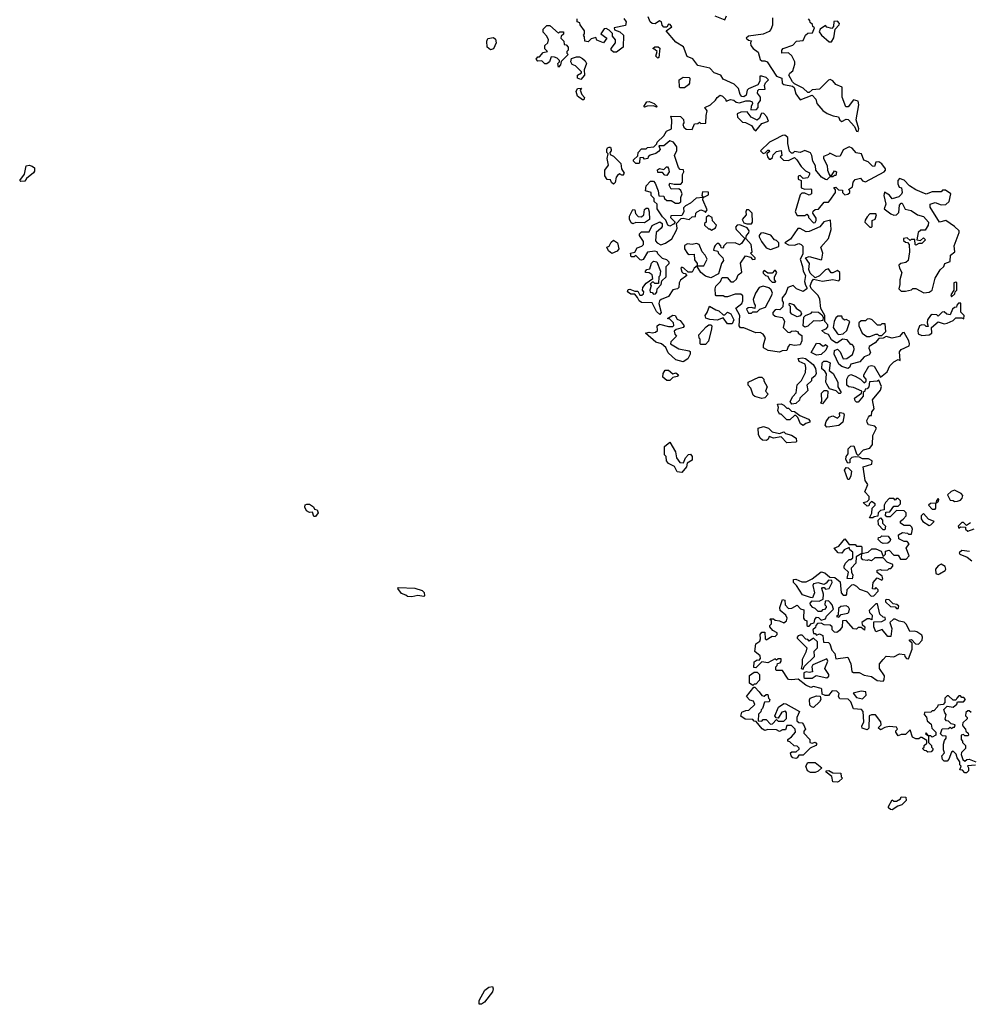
# Model space of a CAD drawing. Extents: x 2380107 to 2585170, y 384273 to 546161.
# Tile 202 of 256: x 2499340 to 2505745, y 449490 to 456130. Entities that reach past the tile are written whole.
import ezdxf

# ---------------------------------------------------------------- set-up
doc = ezdxf.new("R2010")
doc.units = 0

msp = doc.modelspace()

# ---------------------------------------------------------------- linework, layer by layer
at = {"layer": '0CON05XD'}
for points in [[(2503415, 456137.5), (2503430, 456115), (2503425, 456090), (2503350, 456075), (2503351.7, 456061.7), (2503388.8, 456048.8), (2503412.5, 456025), (2503410, 455945), (2503365, 455910), (2503345, 455910), (2503330, 455925), (2503330, 455935), (2503357.5, 455975), (2503357.5, 455995), (2503338.3, 456018.3), (2503337.5, 456037.5), (2503315, 456060), (2503295, 456070), (2503281.7, 456068.3), (2503260, 456035), (2503300, 456005), (2503277, 455973), (2503231.7, 455991.7), (2503225, 456010), (2503195, 456000), (2503175, 455980), (2503152.5, 455985), (2503150, 456015), (2503142.5, 456025), (2503150, 456035), (2503150, 456055), (2503120, 456095), (2503118.3, 456108.3), (2503100, 456115), (2503100, 456135)], [(2503461.7, 454278.3), (2503440, 454295), (2503445, 454310), (2503455, 454312.5), (2503488.3, 454298.3), (2503508.3, 454298.3), (2503522.5, 454272.5), (2503537, 454273), (2503548.3, 454281.7), (2503550, 454295), (2503540, 454305), (2503542.5, 454325), (2503565, 454352.5), (2503610, 454385), (2503605, 454410), (2503585, 454422.5), (2503560, 454425), (2503560, 454435), (2503570, 454445), (2503589.3, 454450.7), (2503602, 454488), (2503615, 454502.5), (2503636.7, 454496.7), (2503662.5, 454435), (2503657, 454403), (2503650, 454395), (2503648.3, 454351.7), (2503625, 454350), (2503615, 454360), (2503605, 454360), (2503592.5, 454347.5), (2503600, 454335), (2503590, 454305), (2503591.7, 454291.7), (2503605, 454290), (2503615, 454280), (2503628.3, 454281.7), (2503637, 454293), (2503640, 454315), (2503666.7, 454343.3), (2503671.7, 454368.3), (2503700, 454395), (2503700, 454465), (2503720, 454485), (2503720, 454495), (2503705, 454510), (2503675, 454520), (2503645, 454550), (2503640, 454565), (2503625, 454570), (2503575, 454562.5), (2503546.1, 454513.9), (2503535, 454507.5), (2503525, 454510), (2503495, 454540), (2503485, 454530), (2503465, 454530), (2503460, 454555), (2503488.3, 454561.7), (2503505, 454592.5), (2503537, 454603), (2503547, 454613), (2503547.5, 454635), (2503520, 454675), (2503520, 454685), (2503535, 454700), (2503585, 454700), (2503607, 454743), (2503657, 454767), (2503672.5, 454755), (2503672.5, 454735), (2503666.7, 454723.3), (2503632.5, 454695), (2503628.3, 454638.3), (2503640, 454625), (2503665, 454612.5), (2503695, 454622.5), (2503738.3, 454651.7), (2503768.8, 454705), (2503773.8, 454725), (2503770, 454755), (2503800.7, 454789.3), (2503815, 454792.5), (2503856.4, 454783.6), (2503875, 454800), (2503898.3, 454801.7), (2503900, 454825), (2503910, 454835), (2503935, 454846.7), (2503958.3, 454838.3), (2503965, 454830), (2503977, 454847), (2503947.5, 454915), (2503950, 454930), (2503985, 454950), (2503987, 454967), (2503945, 454970), (2503940, 454945), (2503950, 454930), (2503903, 454927), (2503865, 454892.5), (2503830, 454875), (2503818.3, 454861.7), (2503820, 454835), (2503805, 454810), (2503731.7, 454808.3), (2503730, 454795), (2503760, 454765), (2503749.3, 454750.7), (2503725, 454737.5), (2503712.5, 454745), (2503697, 454777), (2503675, 454800), (2503640, 454855), (2503640, 454885), (2503620, 454905), (2503620, 454925), (2503600, 454945), (2503600, 454965), (2503560, 454975), (2503565, 455010), (2503595, 455040), (2503615, 455040), (2503626.7, 455026.7), (2503647.5, 454975), (2503651.7, 454941.7), (2503685, 454940), (2503690, 454925), (2503705, 454910), (2503735, 454910), (2503763.6, 454893.6), (2503785, 454892.5), (2503798.3, 454901.7), (2503798.3, 454931.7), (2503807.5, 454955), (2503798.3, 454978.3), (2503785, 454990), (2503735, 454987.5), (2503720, 455015), (2503725, 455027.5), (2503755, 455020), (2503798.3, 455021.7), (2503810, 455035), (2503810, 455085), (2503820, 455105), (2503818.3, 455118.3), (2503795, 455120), (2503783, 455133), (2503757.5, 455215), (2503771.7, 455248.3), (2503771.7, 455271.7), (2503750, 455305), (2503725, 455312.5), (2503685, 455280), (2503651.7, 455278.3), (2503660, 455255), (2503649.3, 455240.7), (2503631.7, 455228.3), (2503593, 455217), (2503580, 455205), (2503577, 455193), (2503555, 455190), (2503545, 455200), (2503521.7, 455198.3), (2503520, 455165), (2503515, 455160), (2503495, 455160), (2503480, 455175), (2503480, 455185), (2503508.3, 455211.7), (2503512.5, 455235), (2503535, 455260), (2503565, 455260), (2503575, 455267.5), (2503617, 455273), (2503638.3, 455291.7), (2503640, 455305), (2503683.9, 455346.1), (2503702.3, 455377.7), (2503736.7, 455393.3), (2503737.5, 455455), (2503731.7, 455478.3), (2503797, 455477), (2503816.7, 455456.7), (2503820, 455435), (2503813, 455423), (2503820, 455405), (2503835, 455392.5), (2503875, 455390), (2503891.7, 455428.3), (2503915, 455430), (2503925, 455440), (2503935, 455430), (2503968.3, 455431.7), (2503970, 455485), (2503977.5, 455515), (2503961.7, 455538.3), (2504000, 455555), (2504033, 455587), (2504043.6, 455606.4), (2504065, 455620), (2504080, 455615), (2504100, 455595), (2504105, 455580), (2504135, 455592.5), (2504157, 455587), (2504173.6, 455573.6), (2504195, 455570), (2504237, 455583), (2504265, 455582.5), (2504280, 455575), (2504282.5, 455565), (2504273.3, 455545), (2504271.7, 455521.7), (2504310, 455525), (2504321.7, 455538.3), (2504320, 455565), (2504337.5, 455585), (2504337, 455607), (2504317.5, 455635), (2504318.3, 455651.7), (2504325, 455660), (2504368.3, 455661.7), (2504363, 455687), (2504370, 455705), (2504390, 455725), (2504375, 455740), (2504345, 455750), (2504331.7, 455748.3), (2504332.5, 455715), (2504319.3, 455690.7), (2504256.4, 455663.6), (2504247.5, 455655), (2504239.3, 455620.7), (2504225, 455610), (2504211.7, 455611.7), (2504200, 455625), (2504187.5, 455665), (2504160, 455695), (2504085, 455730), (2504070, 455755), (2504025, 455772.5), (2503995, 455802.5), (2503915, 455820), (2503880, 455865), (2503841.7, 455881.7), (2503816.4, 455946.4), (2503765, 455977.5), (2503700, 456055), (2503737.5, 456082.5), (2503728.3, 456098.3), (2503715, 456100), (2503705, 456080), (2503685, 456080), (2503673, 456093), (2503670, 456115), (2503655, 456122.5), (2503627, 456103), (2503605, 456103.3), (2503593.3, 456115), (2503578.3, 456148.3)], [(2504027.5, 456155), (2504095, 456130), (2504106.7, 456155)], [(2504418.3, 456141.7), (2504417, 456093), (2504407, 456063), (2504395, 456050), (2504355, 456032.5), (2504255, 456020), (2504240, 456005), (2504255, 455992.5), (2504277, 455987), (2504270, 455975), (2504272.5, 455955), (2504287.5, 455935), (2504320.5, 455910.5), (2504335, 455862.5), (2504345, 455852.5), (2504365, 455853.3), (2504382.5, 455845), (2504445, 455750), (2504480, 455735), (2504481.7, 455701.7), (2504493, 455693), (2504551.7, 455681.7), (2504563, 455673), (2504575, 455630), (2504605, 455590), (2504685, 455620), (2504710, 455595), (2504717.5, 455565), (2504757, 455517), (2504786.7, 455496.7), (2504827.5, 455482.5), (2504862.5, 455475), (2504871.9, 455451.9), (2504884.3, 455444.3), (2504915, 455460), (2504927.5, 455457.5), (2504969.7, 455409.7), (2504985, 455378), (2504995, 455376.2)], [(2504995, 455376.2), (2504999.2, 455395), (2504981.2, 455455), (2505000, 455555), (2504995, 455580), (2504965, 455590), (2504928.3, 455541.7), (2504911.7, 455541.7), (2504888.3, 455608.3), (2504886.7, 455675), (2504843.9, 455693.9), (2504825, 455716.7), (2504805.8, 455725.8), (2504795, 455723.3), (2504735, 455662), (2504685, 455657.5), (2504665, 455640), (2504655, 455640), (2504625, 455667.5), (2504566.4, 455696.4), (2504551.7, 455711.7), (2504528.8, 455755), (2504535, 455770), (2504553.9, 455786.1), (2504569.3, 455830.7), (2504567.5, 455845), (2504547.3, 455887.3), (2504526.1, 455906.1), (2504480, 455905), (2504480, 455925), (2504490, 455935), (2504555, 455957.5), (2504580, 455985), (2504625, 455990), (2504640, 456025), (2504655, 456040), (2504688.3, 456041.7), (2504700, 456075), (2504690, 456085), (2504688.3, 456098.3), (2504671.7, 456111.7), (2504670, 456125), (2504660, 456135)], [(2504815, 455980), (2504831.7, 456008.3), (2504840, 456065), (2504867.5, 456095), (2504870, 456105), (2504855, 456120), (2504831.7, 456118.3), (2504830, 456085), (2504818.3, 456071.7), (2504785, 456080), (2504775, 456090), (2504740, 456065), (2504733, 456047), (2504747.5, 456025), (2504800.7, 455980.7), (2504815, 455980)], [(2502975, 455810), (2502970, 455835), (2502980, 455845), (2502980, 455855), (2502965, 455870), (2502947, 455877), (2502925, 455880), (2502912.5, 455845), (2502895, 455832.5), (2502883, 455833), (2502861.7, 455851.7), (2502835, 455850), (2502823, 455863), (2502835, 455880), (2502845, 455880), (2502871.7, 455908.3), (2502900, 455915), (2502883, 455933), (2502882.5, 455955), (2502902.5, 455975), (2502907.5, 455995), (2502895, 456020), (2502870, 456045), (2502870, 456065), (2502895, 456090), (2502915, 456090), (2502975, 456040), (2502983, 456047), (2503008.3, 456048.3), (2503007, 456033), (2502991.7, 456018.3), (2502990, 456005), (2503010, 455985), (2503011.7, 455961.7), (2503025, 455960), (2503040, 455945), (2503040, 455925), (2503030, 455915), (2503030, 455905), (2503040, 455895), (2502991.7, 455848.3), (2502987.5, 455825), (2502975, 455810)], [(2502515, 455927.5), (2502492.5, 455945), (2502490, 455985), (2502497.5, 456002.5), (2502535, 456008.8), (2502549.7, 455999.7), (2502554.4, 455975), (2502535, 455932.5), (2502515, 455927.5)], [(2503645, 455870), (2503630, 455885), (2503640, 455915), (2503625, 455930), (2503610, 455935), (2503625, 455947.5), (2503647, 455947), (2503657, 455937), (2503650, 455875), (2503645, 455870)], [(2503125, 455727.5), (2503102.5, 455735), (2503102.5, 455755), (2503128.3, 455771.7), (2503128.3, 455778.3), (2503088.3, 455818.3), (2503067, 455827), (2503057.5, 455845), (2503061.7, 455868.3), (2503095, 455880), (2503115, 455880), (2503135, 455867.5), (2503153, 455853), (2503162.5, 455835), (2503148.3, 455791.7), (2503150, 455755), (2503125, 455727.5)], [(2503825, 455670), (2503795, 455670), (2503790, 455675), (2503787.5, 455725), (2503815, 455742.5), (2503855, 455740), (2503860, 455735), (2503857, 455703), (2503850, 455690), (2503825, 455670)], [(2503145, 455590), (2503135, 455590), (2503102.5, 455615), (2503092.5, 455645), (2503103, 455667), (2503128.3, 455668.3), (2503120, 455655), (2503132.5, 455625), (2503150, 455605), (2503145, 455590)], [(2503635, 455540), (2503615, 455550), (2503572.5, 455547.5), (2503555, 455540), (2503550, 455545), (2503570, 455575), (2503585, 455577.5), (2503620, 455565), (2503640, 455545), (2503635, 455540)], [(2504305, 455380), (2504345, 455430), (2504390, 455445), (2504380, 455475), (2504358.3, 455498.3), (2504345, 455500), (2504340, 455495), (2504330, 455465), (2504315, 455452.5), (2504273.6, 455473.6), (2504247.5, 455507.5), (2504203.6, 455506.4), (2504180, 455495), (2504181.7, 455471.7), (2504215, 455440), (2504235, 455437.5), (2504275, 455417.5), (2504290.7, 455390.7), (2504305, 455380)], [(2504695, 454760), (2504705, 454762.5), (2504712.5, 454775), (2504711.7, 454791.7), (2504690, 454825), (2504691.7, 454838.3), (2504705, 454850), (2504728.3, 454851.7), (2504765, 454900), (2504795, 454900), (2504805, 454910), (2504842.5, 454965), (2504841.7, 454981.7), (2504831.7, 454998.3), (2504845, 455000), (2504862.5, 454982.5), (2504890, 454980), (2504890, 454965), (2504905, 454950), (2504925, 454952.5), (2504940, 454965), (2504940, 454975), (2504930, 454985), (2504957, 455003), (2504962.5, 455035), (2504975, 455052.5), (2505011.7, 455061.7), (2505025, 455042.5), (2505045, 455037.5), (2505170, 455105), (2505180, 455115), (2505180, 455125), (2505155, 455157.5), (2505135, 455172.5), (2505115, 455170), (2505105, 455140), (2505091.7, 455141.7), (2505062.5, 455172.5), (2505033.6, 455183.6), (2505017.5, 455225), (2504981.7, 455231.7), (2504955, 455263.3), (2504935, 455272.5), (2504895, 455252.5), (2504875, 455210), (2504848.3, 455208.3), (2504805, 455230), (2504795, 455220), (2504761.7, 455208.3), (2504762.5, 455195), (2504787, 455147), (2504787.5, 455115), (2504801.7, 455081.7), (2504818.3, 455081.7), (2504835, 455110), (2504850, 455105), (2504845, 455080), (2504835, 455080), (2504825, 455070), (2504805, 455070), (2504785, 455050), (2504775, 455052.5), (2504747, 455067), (2504710, 455115), (2504706.7, 455145), (2504690, 455175), (2504682.5, 455215), (2504673, 455233), (2504635, 455247.5), (2504605, 455233.3), (2504565, 455240), (2504555, 455230), (2504545, 455230), (2504533, 455243), (2504520, 455295), (2504520, 455335), (2504501.7, 455351.7), (2504485, 455350), (2504429.3, 455320.7), (2504397.5, 455305), (2504337.5, 455245), (2504355, 455227.5), (2504368.3, 455231.7), (2504385, 455250), (2504395, 455250), (2504398.3, 455241.7), (2504380, 455225), (2504383.3, 455205), (2504395, 455190), (2504405, 455190), (2504418.3, 455201.7), (2504421.7, 455218.3), (2504445, 455240), (2504477, 455247), (2504480, 455215), (2504470, 455205), (2504491.7, 455181.7), (2504525, 455180), (2504565, 455200), (2504582.5, 455185), (2504610.5, 455140.5), (2504640.7, 455110.7), (2504666.4, 455096.4), (2504667.5, 455085), (2504655, 455062.5), (2504625, 455060), (2504605, 455080), (2504590, 455075), (2504590, 455055), (2504610, 455045), (2504610, 454995), (2504635, 454987.5), (2504675, 454990), (2504680, 454985), (2504680, 454955), (2504665, 454947.5), (2504635, 454960), (2504615, 454960), (2504605, 454950), (2504570, 454835), (2504585, 454810), (2504635, 454810), (2504648.3, 454818.3), (2504660, 454805), (2504660, 454795), (2504695, 454760)], [(2503345, 455020), (2503331.7, 455031.7), (2503325, 455050), (2503301.7, 455051.7), (2503287, 455077), (2503287.5, 455115), (2503311.7, 455148.3), (2503302.5, 455195), (2503310, 455225), (2503300, 455235), (2503300, 455255), (2503303.6, 455266.4), (2503315, 455270), (2503325, 455270), (2503330, 455255), (2503330, 455245), (2503320, 455235), (2503321.7, 455221.7), (2503345, 455210), (2503395, 455160), (2503400, 455125), (2503417.5, 455095), (2503405, 455080), (2503385, 455090), (2503371.7, 455078.3), (2503363, 455067), (2503357, 455033), (2503345, 455020)], [(2499348.3, 455038.3), (2499340, 455045), (2499371.7, 455088.3), (2499383.3, 455145), (2499405, 455150), (2499425, 455143.3), (2499440.7, 455130.7), (2499440.7, 455109.3), (2499433, 455097), (2499385, 455060), (2499375, 455040), (2499348.3, 455038.3)], [(2503705, 455080), (2503691.7, 455081.7), (2503675, 455100), (2503645, 455100), (2503643, 455117), (2503655, 455127.5), (2503685, 455120), (2503701.7, 455138.3), (2503708.3, 455138.3), (2503717, 455127), (2503720, 455105), (2503705, 455080)], [(2505438.3, 454288.3), (2505475, 454293.3), (2505493.6, 454306.4), (2505514.2, 454385.8), (2505547.7, 454442.3), (2505572.5, 454465), (2505580, 454485), (2505615, 454500), (2505618.3, 454541.7), (2505647.5, 454565), (2505642.5, 454605), (2505676.9, 454695), (2505675.5, 454705.5), (2505645, 454735.8), (2505587.5, 454775), (2505543.6, 454763.6), (2505480, 454865), (2505480, 454885), (2505515, 454897.5), (2505555, 454882.5), (2505587, 454883), (2505610, 454905), (2505620, 454955), (2505585, 454980), (2505565, 454980), (2505555, 454970), (2505495, 454970), (2505455, 454953.3), (2505385, 454983.3), (2505340.7, 455010.7), (2505305, 455046.7), (2505275, 455060), (2505263.6, 455046.4), (2505263.3, 455023.3), (2505271.7, 455001.7), (2505287, 454997), (2505292.5, 454965), (2505287, 454953), (2505270, 454935), (2505225, 454922.5), (2505206.4, 454946.4), (2505172.5, 454967.5), (2505167.5, 454945), (2505182.5, 454885), (2505170, 454855), (2505215, 454820), (2505235, 454811.2), (2505255, 454813.3), (2505269.3, 454830.7), (2505275, 454880), (2505285, 454892.5), (2505291.7, 454891.7), (2505313, 454853), (2505353.9, 454843.9), (2505395, 454813.3), (2505435, 454802.5), (2505470, 454765), (2505467.5, 454745), (2505448.3, 454711.7), (2505418.3, 454711.7), (2505400, 454695), (2505390, 454645), (2505415, 454640), (2505435, 454660), (2505450, 454645), (2505425, 454620), (2505405, 454620), (2505385, 454610), (2505380, 454615), (2505378.3, 454648.3), (2505352.5, 454647.5), (2505345, 454640), (2505325, 454660), (2505300, 454655), (2505301.7, 454641.7), (2505315, 454630), (2505328.3, 454628.3), (2505340, 454615), (2505342.5, 454565), (2505332.5, 454505), (2505317.7, 454492.3), (2505283.6, 454486.4), (2505270, 454475), (2505273.3, 454455), (2505290, 454425), (2505276.7, 454375), (2505277.5, 454345), (2505270, 454315), (2505285, 454300), (2505315, 454300), (2505355, 454307.5), (2505365, 454317.5), (2505385, 454317.5), (2505438.3, 454288.3)], [(2503475, 454753.3), (2503465, 454760), (2503453.3, 454785), (2503453.3, 454805), (2503475, 454850), (2503488.3, 454848.3), (2503493, 454823), (2503511.7, 454801.7), (2503535, 454800), (2503550, 454815), (2503555, 454850), (2503565, 454860), (2503578.3, 454858.3), (2503586.7, 454835), (2503588.3, 454781.7), (2503555, 454760), (2503495, 454762.5), (2503475, 454753.3)], [(2504275, 454752.5), (2504282.5, 454765), (2504280, 454825), (2504257, 454847), (2504243, 454847), (2504237.5, 454835), (2504240, 454815), (2504213.6, 454783.6), (2504225, 454760), (2504245, 454752.5), (2504275, 454752.5)], [(2504779.3, 452330.7), (2504765, 452320), (2504725, 452332.5), (2504693.6, 452326.4), (2504690, 452315), (2504700, 452265), (2504688.3, 452231.7), (2504673, 452233), (2504620.7, 452250.7), (2504580, 452315), (2504560, 452335), (2504560, 452355), (2504575, 452357.5), (2504615, 452340), (2504645, 452340), (2504685, 452360), (2504745, 452406.7), (2504770.7, 452400.7), (2504805, 452370), (2504838.3, 452368.3), (2504875, 452340), (2504880, 452265), (2504895, 452250), (2504915, 452250), (2504920, 452255), (2504921.7, 452288.3), (2504951.7, 452318.3), (2504965, 452320), (2504985, 452310), (2505005, 452290), (2505055, 452272.5), (2505083, 452243), (2505100, 452245), (2505130, 452275), (2505130, 452285), (2505115, 452300), (2505105, 452290), (2505091.7, 452291.7), (2505097.5, 452335), (2505123, 452367), (2505155, 452350), (2505161.7, 452358.3), (2505156.4, 452376.4), (2505123, 452403), (2505123, 452417), (2505145, 452422.5), (2505155, 452417.5), (2505195, 452420), (2505205, 452430), (2505215, 452430), (2505230, 452445), (2505230, 452455), (2505191.7, 452471.7), (2505165, 452500), (2505108.3, 452501.7), (2505085, 452480), (2505065, 452487.5), (2505055, 452483.3), (2505027.5, 452487.5), (2505018.3, 452498.3), (2505020, 452530), (2505061.7, 452538.3), (2505088.3, 452561.7), (2505115, 452562.5), (2505150, 452545), (2505165, 452510), (2505180, 452525), (2505180, 452545), (2505205, 452552.5), (2505235, 452520), (2505265, 452520), (2505281.7, 452491.7), (2505318.3, 452491.7), (2505340, 452515), (2505320, 452565), (2505340, 452595), (2505325, 452610), (2505305, 452610), (2505270, 452630), (2505267.5, 452655), (2505295, 452672.5), (2505327, 452667), (2505335, 452660), (2505355, 452660), (2505362.5, 452695), (2505358.3, 452708.3), (2505345, 452720), (2505305, 452720), (2505280, 452735), (2505281.7, 452748.3), (2505298.3, 452761.7), (2505320, 452785), (2505320, 452805), (2505305, 452817.5), (2505255, 452820), (2505211.7, 452778.3), (2505188.3, 452778.3), (2505180, 452785), (2505181.7, 452808.3), (2505208.3, 452811.7), (2505235, 452850), (2505265, 452850), (2505280, 452865), (2505280, 452885), (2505265, 452900), (2505255, 452900), (2505245, 452890), (2505235, 452900), (2505205, 452900), (2505180, 452875), (2505170, 452855), (2505170, 452825), (2505145, 452820), (2505130, 452805), (2505128.3, 452781.7), (2505102.5, 452777.5), (2505095, 452770), (2505071.7, 452771.7), (2505087, 452803), (2505090, 452835), (2505110, 452855), (2505110, 452865), (2505085, 452880), (2505071.7, 452868.3), (2505068.3, 452851.7), (2505055, 452850), (2505030, 452875), (2505055, 452880), (2505070, 452895), (2505070, 452915), (2505040, 452945), (2505060, 452995), (2505043, 453023), (2505030, 453115), (2505088.3, 453131.7), (2505090, 453155), (2505065, 453167.5), (2505025, 453167.5), (2505005, 453180), (2504975, 453182.5), (2504951.7, 453178.3), (2504940, 453165), (2504938.3, 453141.7), (2504925, 453140), (2504913, 453163), (2504913.3, 453185), (2504927.5, 453202.5), (2504928.8, 453235), (2504945, 453253.3), (2504966.7, 453256.7), (2504983, 453203), (2504995, 453190), (2505031.7, 453228.3), (2505075, 453240), (2505091.2, 453265), (2505094, 453325), (2505120, 453375), (2505108.8, 453388.8), (2505065, 453398.8), (2505055, 453412.5), (2505053.9, 453426.1), (2505065, 453450), (2505075, 453460), (2505085, 453460), (2505087.5, 453485), (2505103.3, 453505), (2505092.5, 453567.5), (2505145, 453632.5), (2505153, 453657), (2505135, 453700), (2505125, 453692.5), (2505071.7, 453688.3), (2505067.5, 453655), (2505055, 453640), (2505041.7, 453638.3), (2505040, 453625), (2505030, 453615), (2505028.3, 453591.7), (2504995, 453550), (2504985, 453550), (2504975, 453560), (2504971.7, 453578.3), (2505018.3, 453611.7), (2505020, 453625), (2504965, 453650), (2504933, 453653), (2504920, 453665), (2504920, 453705), (2504930.7, 453729.3), (2504945, 453737.5), (2504975, 453726.7), (2505010, 453705), (2505035, 453680), (2505048.3, 453691.7), (2505050, 453705), (2505033, 453723), (2505032.5, 453735), (2505067, 453793), (2505085, 453797.5), (2505103, 453793), (2505145, 453720), (2505190, 453755), (2505208, 453795), (2505235, 453823.3), (2505265, 453837.5), (2505278.3, 453831.7), (2505275, 453890), (2505285, 453906.7), (2505338.3, 453931.7), (2505342.5, 453945), (2505336.7, 453965), (2505305, 454020), (2505295, 454017.5), (2505275, 453993.8), (2505225, 453983.3), (2505185, 453992.5), (2505165, 453982.5), (2505135, 453980), (2505109.3, 453950.7), (2505070, 453925), (2505067.5, 453915), (2505077.5, 453885), (2505069.3, 453870.7), (2505035, 453857.5), (2505007, 453823), (2504945, 453807.5), (2504936.1, 453783.9), (2504925, 453777.5), (2504885, 453792), (2504865, 453806.7), (2504832.5, 453875), (2504835, 453900), (2504855, 453907.5), (2504875, 453890), (2504895, 453843.3), (2504920, 453845), (2504957, 453873), (2504967.5, 453905), (2504967, 453927), (2504955, 453940), (2504945, 453940), (2504920.7, 453970.7), (2504890, 453975), (2504855, 453950), (2504845, 453950), (2504815, 453970), (2504796.2, 454006.2), (2504770, 454015), (2504750, 454035), (2504780, 454045), (2504791.7, 454058.3), (2504791.7, 454071.7), (2504770, 454095), (2504770, 454135), (2504743, 454183), (2504737.5, 454245), (2504725, 454270), (2504677.5, 454317.5), (2504672.5, 454335), (2504682.5, 454365), (2504695, 454380), (2504755, 454366.7), (2504825, 454377.5), (2504865, 454370), (2504871.7, 454378.3), (2504872.5, 454425), (2504855, 454437.5), (2504825, 454422.5), (2504813, 454423), (2504795, 454450), (2504775, 454442.5), (2504735, 454402.5), (2504705, 454390), (2504671.2, 454421.2), (2504663.3, 454445), (2504667.5, 454485), (2504640, 454525), (2504665, 454532.5), (2504745, 454510), (2504750, 454515), (2504756.7, 454555), (2504742.5, 454595), (2504796.2, 454655), (2504813.3, 454715), (2504808.3, 454778.3), (2504763, 454767), (2504737, 454733), (2504665, 454702.5), (2504645, 454700), (2504605, 454722.5), (2504588.3, 454721.7), (2504539.3, 454650.7), (2504500, 454625), (2504525, 454612.5), (2504565, 454610), (2504595, 454620), (2504610, 454615), (2504621.7, 454601.7), (2504621.7, 454548.3), (2504603.3, 454515), (2504620, 454465), (2504623.3, 454435), (2504640, 454405), (2504632.5, 454365), (2504639.3, 454339.3), (2504650, 454325), (2504650, 454315), (2504625, 454297.5), (2504580, 454315), (2504557, 454337), (2504520, 454325), (2504507.5, 454285), (2504482.5, 454255), (2504483, 454233), (2504490, 454225), (2504487, 454193), (2504467, 454173), (2504445, 454176.7), (2504435, 454172.5), (2504420, 454155), (2504420, 454145), (2504435, 454130), (2504481.7, 454121.7), (2504490, 454115), (2504497.5, 454095), (2504490, 454055), (2504521.7, 454021.7), (2504535, 454020), (2504545, 454030), (2504571.7, 454031.7), (2504590, 454025), (2504590, 454015), (2504615, 454000), (2504616.1, 453963.9), (2504605, 453937.5), (2504565, 453933.3), (2504535, 453940), (2504523, 453927), (2504515, 453900), (2504483.6, 453896.4), (2504465, 453887.5), (2504388.3, 453898.3), (2504357.5, 453917.5), (2504357, 453937), (2504370, 453985), (2504355, 454010), (2504335, 454020), (2504305, 454017.5), (2504225, 454052.5), (2504201.7, 454051.7), (2504192.5, 454065), (2504196.1, 454136.1), (2504170, 454185), (2504210, 454215), (2504217.5, 454235), (2504217, 454267), (2504205, 454280), (2504165, 454280), (2504115, 454260), (2504095, 454260), (2504085, 454267.5), (2504038.3, 454268.3), (2504032.5, 454275), (2504030, 454315), (2504036.4, 454333.6), (2504066.7, 454365), (2504077.5, 454392.5), (2504110.7, 454390.7), (2504137, 454363), (2504155, 454362.5), (2504175, 454380), (2504185, 454410), (2504211.7, 454428.3), (2504201.7, 454488.3), (2504235, 454537.5), (2504268.3, 454528.3), (2504283, 454513), (2504300, 454515), (2504300, 454525), (2504270, 454555), (2504280, 454565), (2504273.3, 454615), (2504237.5, 454655), (2504242.5, 454675), (2504257.7, 454692.3), (2504260, 454705), (2504246.7, 454726.7), (2504196.4, 454746.4), (2504180, 454745), (2504168.3, 454731.7), (2504172.5, 454715), (2504230, 454655), (2504209.3, 454620.7), (2504195, 454612.5), (2504165, 454626.2), (2504107.5, 454622.5), (2504090, 454605), (2504085, 454590), (2504071.7, 454591.7), (2504070, 454605), (2504055, 454620), (2504045, 454620), (2504031.7, 454608.3), (2504023, 454597), (2504020, 454575), (2504048.3, 454568.3), (2504053.6, 454553.6), (2504082.5, 454525), (2504087, 454507), (2504073.3, 454485), (2504053, 454417), (2504001.7, 454388.3), (2503965, 454401.2), (2503933.3, 454425), (2503910, 454465), (2503910, 454470), (2503955, 454470), (2503977.5, 454515), (2503963, 454543), (2503942.5, 454565), (2503923, 454613), (2503905, 454620), (2503875, 454613.3), (2503845, 454617.5), (2503825, 454607.5), (2503823.3, 454585), (2503845, 454552.5), (2503855, 454547.5), (2503888.3, 454548.3), (2503890.7, 454510.7), (2503910, 454485), (2503910, 454470), (2503890, 454455), (2503875, 454427.5), (2503848.3, 454428.3), (2503820, 454455), (2503805, 454460), (2503800, 454455), (2503805, 454430), (2503815, 454420), (2503828.3, 454418.3), (2503840, 454405), (2503796.4, 454373.6), (2503787.5, 454355), (2503786.7, 454325), (2503777.5, 454315), (2503745, 454307.5), (2503715, 454262.5), (2503666.4, 454243.6), (2503656.4, 454233.6), (2503650, 454215), (2503667.5, 454155), (2503658.3, 454141.7), (2503635, 454162.5), (2503605, 454220), (2503535, 454222.5), (2503517.5, 454235), (2503507.5, 454257.5), (2503488.3, 454278.3), (2503461.7, 454278.3)], [(2504005, 454710), (2504033, 454727), (2504040, 454745), (2504013, 454773), (2504010, 454795), (2503985, 454810), (2503970, 454795), (2503970, 454765), (2503960, 454755), (2503960, 454745), (2503985, 454720), (2503995, 454720), (2504005, 454710)], [(2505085, 454730), (2505090, 454735), (2505090, 454775), (2505110, 454785), (2505120, 454815), (2505115, 454820), (2505075, 454820), (2505055, 454800), (2505043, 454777), (2505040, 454765), (2505075, 454730), (2505085, 454730)], [(2503335, 454552.5), (2503310.7, 454570.7), (2503300, 454595), (2503316.4, 454603.6), (2503329.3, 454630.7), (2503345, 454642.5), (2503372.5, 454625), (2503380, 454585), (2503370.7, 454569.3), (2503335, 454552.5)], [(2504405, 454580), (2504459.3, 454600.7), (2504460, 454625), (2504445, 454640), (2504430, 454645), (2504407, 454677), (2504355, 454693.3), (2504339.3, 454690.7), (2504327.5, 454675), (2504327.5, 454665), (2504342.5, 454635), (2504375, 454592.5), (2504405, 454580)], [(2504435, 454360), (2504440, 454365), (2504430, 454375), (2504430, 454395), (2504447.5, 454425), (2504438.3, 454438.3), (2504431.7, 454438.3), (2504415, 454420), (2504385, 454420), (2504361.7, 454438.3), (2504353, 454427), (2504355, 454420), (2504370, 454405), (2504385, 454400), (2504395, 454380), (2504415, 454360), (2504435, 454360)], [(2504275, 454150), (2504285, 454160), (2504315, 454160), (2504333, 454177), (2504369.3, 454190.7), (2504411.7, 454268.3), (2504416.7, 454285), (2504409.3, 454309.3), (2504391.7, 454321.7), (2504355, 454332.5), (2504327, 454323), (2504303.3, 454286.7), (2504287, 454243), (2504293, 454213), (2504300, 454205), (2504298.3, 454181.7), (2504275, 454190), (2504253, 454187), (2504243, 454177), (2504255, 454150), (2504275, 454150)], [(2505625, 454260), (2505648.3, 454281.7), (2505650, 454295), (2505660, 454305), (2505660, 454355), (2505655, 454360), (2505640, 454355), (2505640, 454305), (2505620, 454275), (2505625, 454260)], [(2504145, 454080), (2504115, 454080), (2504085, 454120), (2504045, 454103.3), (2503995, 454107.5), (2503967, 454117), (2503962.5, 454135), (2503976.7, 454155), (2503991.7, 454198.3), (2504035, 454172.5), (2504055, 454167.5), (2504085, 454140), (2504095, 454140), (2504115, 454157.5), (2504136.4, 454146.4), (2504156.1, 454106.1), (2504145, 454080)], [(2504585, 454126.2), (2504547.5, 454145), (2504540, 454155), (2504540, 454195), (2504530, 454205), (2504531.7, 454218.3), (2504558.3, 454208.3), (2504577.5, 454185), (2504607.5, 454165), (2504613, 454147), (2504605, 454133.3), (2504585, 454126.2)], [(2505425, 454000), (2505475, 454003.8), (2505492.5, 454015), (2505490, 454055), (2505535, 454092.5), (2505575, 454080), (2505596.7, 454083.3), (2505635, 454102.5), (2505655, 454120), (2505695, 454120), (2505708.3, 454111.7), (2505710, 454135), (2505688.3, 454158.3), (2505688.3, 454218.3), (2505671.7, 454218.3), (2505660, 454205), (2505658.3, 454191.7), (2505645, 454190), (2505631.7, 454178.3), (2505615, 454140), (2505593.3, 454143.3), (2505575, 454160), (2505561.7, 454158.3), (2505535, 454130), (2505525, 454140), (2505495, 454142.5), (2505484.1, 454135.9), (2505463.3, 454105), (2505460, 454085), (2505468.3, 454061.7), (2505455, 454060), (2505445, 454070), (2505425, 454072.5), (2505410, 454065), (2505397, 454033), (2505400.7, 454010.7), (2505425, 454000)], [(2503815, 453823.8), (2503766.4, 453836.4), (2503713.6, 453883.6), (2503698.3, 453918.3), (2503670, 453945), (2503630, 453955), (2503560, 454015), (2503585, 454022.5), (2503605, 454017.5), (2503628.3, 454021.7), (2503642.5, 454035), (2503640, 454065), (2503655, 454077.5), (2503715, 454060), (2503745, 454060), (2503751.7, 454068.3), (2503750, 454085), (2503725, 454110), (2503710, 454115), (2503745, 454137.5), (2503760, 454135), (2503775, 454110), (2503795, 454102.5), (2503822.5, 454065), (2503816.1, 454053.9), (2503768.3, 454041.7), (2503755, 454030), (2503758.3, 454008.3), (2503770, 453995), (2503731.7, 453958.3), (2503730, 453945), (2503785, 453910), (2503855, 453897.5), (2503861.7, 453891.7), (2503862.5, 453875), (2503846.1, 453843.9), (2503815, 453823.8)], [(2504635, 454057.5), (2504623.3, 454065), (2504630, 454125), (2504640, 454135), (2504678.3, 454151.7), (2504685, 454160), (2504727, 454157), (2504750, 454140), (2504760, 454125), (2504757.5, 454102.5), (2504735, 454097.5), (2504695, 454100), (2504655, 454063.3), (2504635, 454057.5)], [(2504865, 454007.5), (2504895, 454012.5), (2504920, 454035), (2504940, 454095), (2504915, 454107.5), (2504903, 454103), (2504890, 454115), (2504885, 454130), (2504858.3, 454131.7), (2504845, 454120), (2504832.5, 454095), (2504827.5, 454055), (2504855, 454012.5), (2504865, 454007.5)], [(2505053, 453993), (2505075, 453993.3), (2505115, 454010), (2505125, 454010), (2505135, 454000), (2505155, 454000), (2505181.7, 454028.3), (2505178.3, 454078.3), (2505155, 454080), (2505145, 454070), (2505125, 454070), (2505090, 454105), (2505075, 454112.5), (2505055, 454110), (2505045, 454100), (2505015, 454100), (2505000, 454085), (2505000, 454065), (2505022.5, 454015), (2505053, 453993)], [(2503965, 453940), (2503935, 453940), (2503930, 453945), (2503930, 453975), (2503923, 453983), (2503920, 454005), (2503970.7, 454059.3), (2503988.3, 454071.7), (2504001.7, 454071.7), (2504007.5, 454065), (2504006.2, 454045), (2503987, 453963), (2503965, 453940)], [(2504715, 453866.7), (2504677.5, 453885), (2504715, 453947.5), (2504737, 453947), (2504755, 453930), (2504765, 453930), (2504775, 453940), (2504787.5, 453927.5), (2504778.3, 453901.7), (2504745, 453872.5), (2504715, 453866.7)], [(2504548.3, 453538.3), (2504537.5, 453555), (2504555, 453590), (2504577, 453613), (2504583, 453667), (2504613, 453697), (2504639.3, 453750.7), (2504642.5, 453785), (2504637, 453807), (2504597.5, 453825), (2504590, 453845), (2504620.7, 453850.7), (2504640, 453845), (2504692.5, 453805), (2504707, 453777), (2504712.5, 453745), (2504705, 453727.5), (2504681.7, 453708.3), (2504680, 453695), (2504650, 453665), (2504655, 453630), (2504601.7, 453578.3), (2504600, 453565), (2504575, 453542.5), (2504548.3, 453538.3)], [(2504875, 453610), (2504865, 453610), (2504847, 453627), (2504801.7, 453641.7), (2504783, 453673), (2504777.5, 453685), (2504781.7, 453741.7), (2504770, 453760), (2504750, 453775), (2504752.5, 453815), (2504763, 453827), (2504785, 453827.5), (2504807.5, 453815), (2504800, 453765), (2504827.5, 453745), (2504857.5, 453685), (2504857.5, 453655), (2504880, 453615), (2504875, 453610)], [(2503725, 453697.5), (2503705, 453697.5), (2503678.3, 453718.3), (2503680, 453745), (2503693, 453767), (2503717, 453767), (2503745, 453742.5), (2503765, 453747.5), (2503782.5, 453735), (2503775, 453723.3), (2503745, 453717.5), (2503725, 453697.5)], [(2504345, 453576.2), (2504298.3, 453588.3), (2504287, 453597), (2504272.5, 453645), (2504252.5, 453665), (2504252.5, 453685), (2504325, 453720), (2504345, 453720), (2504360, 453705), (2504360, 453695), (2504382.5, 453655), (2504370, 453625), (2504387.5, 453605), (2504365, 453580), (2504345, 453576.2)], [(2504755, 453540), (2504742.5, 453545), (2504750, 453555), (2504748.3, 453611.7), (2504765, 453630), (2504785, 453630), (2504790, 453625), (2504787.5, 453585), (2504755, 453540)], [(2504625, 453392.5), (2504607.5, 453405), (2504588.3, 453448.3), (2504575, 453460), (2504565, 453460), (2504535, 453432.5), (2504515, 453432.5), (2504475, 453470), (2504465, 453470), (2504452.5, 453495), (2504457.5, 453515), (2504451.7, 453538.3), (2504475, 453540), (2504495, 453530), (2504515, 453510), (2504525, 453510), (2504545, 453490), (2504567, 453487), (2504601.7, 453461.7), (2504660, 453435), (2504670, 453425), (2504670, 453415), (2504643.3, 453406.7), (2504625, 453392.5)], [(2504783, 453383), (2504772.5, 453395), (2504779.3, 453420.7), (2504800, 453450), (2504825, 453457.5), (2504857, 453443), (2504871.7, 453458.3), (2504870, 453475), (2504875, 453480), (2504896.4, 453476.4), (2504900, 453465), (2504892.5, 453415), (2504865, 453392.5), (2504805, 453383.3), (2504783, 453383)], [(2504515, 453277.5), (2504475, 453317.5), (2504425, 453307.5), (2504395, 453320), (2504388.3, 453301.7), (2504377.5, 453292.5), (2504350, 453295), (2504335, 453307.5), (2504323, 453333), (2504320, 453375), (2504356.1, 453386.1), (2504390, 453375), (2504415, 453350), (2504465, 453340), (2504495, 453350), (2504505, 453340), (2504545, 453327.5), (2504578.3, 453308.3), (2504580, 453285), (2504575, 453280), (2504515, 453277.5)], [(2503805, 453077.5), (2503775, 453080), (2503756.7, 453116.7), (2503715, 453137.5), (2503702.5, 453155), (2503700, 453185), (2503690, 453195), (2503688.3, 453251.7), (2503725, 453280), (2503763.3, 453215), (2503770, 453175), (2503793, 453143), (2503817.5, 453142.5), (2503830, 453175), (2503851.7, 453198.3), (2503865, 453200), (2503876.7, 453185), (2503875, 453160), (2503841.7, 453138.3), (2503837.5, 453115), (2503805, 453077.5)], [(2504935, 453030), (2504925, 453030), (2504903, 453093), (2504915, 453110), (2504928.3, 453108.3), (2504950, 453085), (2504946.4, 453053.6), (2504935, 453030)], [(2505645, 452880), (2505665, 452882.5), (2505685, 452890), (2505697, 452903), (2505701.7, 452921.7), (2505690, 452935), (2505645, 452957.5), (2505621.7, 452948.3), (2505597.5, 452925), (2505615, 452890), (2505637, 452887), (2505645, 452880)], [(2501335, 452780), (2501325, 452780), (2501315, 452810), (2501295, 452807.5), (2501275, 452817.5), (2501263.6, 452843.6), (2501265, 452857.5), (2501276.2, 452863.8), (2501295, 452862.5), (2501322, 452845), (2501328.3, 452828.3), (2501346.7, 452825), (2501352.5, 452805), (2501335, 452780)], [(2505515, 452830), (2505520, 452835), (2505520, 452870), (2505537, 452883), (2505540, 452895), (2505535, 452900), (2505523.3, 452886.7), (2505520, 452870), (2505482.5, 452867.5), (2505470, 452855), (2505495, 452830), (2505515, 452830)], [(2505475, 452720), (2505485, 452722.5), (2505507.5, 452745), (2505470.7, 452760.7), (2505435, 452800), (2505420, 452785), (2505420, 452765), (2505432.5, 452745), (2505475, 452720)], [(2505175, 452690), (2505165, 452690), (2505133, 452723), (2505130, 452755), (2505145, 452770), (2505160, 452755), (2505160, 452735), (2505180, 452715), (2505175, 452690)], [(2505752, 452738), (2505725, 452720), (2505705, 452740), (2505695, 452740), (2505670, 452715), (2505675, 452700), (2505685, 452710), (2505718.3, 452708.3), (2505720, 452695), (2505735, 452680), (2505777, 452697)], [(2505165, 452597.5), (2505150, 452605), (2505130, 452625), (2505131.7, 452638.3), (2505145, 452640), (2505155, 452650), (2505197, 452647), (2505212.5, 452625), (2505208.3, 452611.7), (2505195, 452600), (2505165, 452597.5)], [(2504955, 452360), (2504921.7, 452361.7), (2504930, 452405), (2504901.7, 452431.7), (2504900, 452445), (2504910, 452465), (2504935, 452490), (2504945, 452490), (2504958.3, 452501.7), (2504958.3, 452538.3), (2504940, 452555), (2504935, 452570), (2504900, 452555), (2504885, 452532.5), (2504860, 452535), (2504832.5, 452565), (2504865, 452580), (2504905, 452630), (2504935, 452590), (2504975, 452590), (2504985, 452580), (2505015, 452580), (2505020, 452575), (2505020, 452530), (2504981.7, 452508.3), (2504980, 452465), (2504948.3, 452431.7), (2504950, 452405), (2504960, 452385), (2504955, 452360)], [(2505747, 452543), (2505695, 452550), (2505677.5, 452535), (2505680, 452525), (2505730, 452505)], [(2505535, 452387.5), (2505545, 452392.5), (2505582.5, 452415), (2505587.5, 452425), (2505583, 452443), (2505555, 452457.5), (2505535, 452447.5), (2505517.5, 452425), (2505520, 452395), (2505535, 452387.5)], [(2505730, 452505), (2505761.7, 452481.7)], [(2505787, 451103), (2505731.7, 451098.3), (2505740, 451085), (2505740, 451065), (2505725, 451050), (2505715, 451050), (2505698.3, 451068.3), (2505681.7, 451071.7), (2505690, 451095), (2505680, 451105), (2505680, 451125), (2505663, 451153), (2505657, 451177), (2505637, 451197), (2505625, 451190), (2505607, 451143), (2505595, 451130), (2505575, 451130), (2505565, 451140), (2505560, 451165), (2505577.5, 451185), (2505570, 451205), (2505570, 451245), (2505578.3, 451268.3), (2505590, 451285), (2505588.3, 451298.3), (2505565, 451300), (2505550, 451315), (2505561.7, 451348.3), (2505605, 451350), (2505615, 451360), (2505625, 451350), (2505635, 451360), (2505645, 451360), (2505650, 451375), (2505621.7, 451381.7), (2505605, 451400), (2505591.7, 451401.7), (2505582.5, 451412.5), (2505590, 451445), (2505580, 451455), (2505573, 451477), (2505595, 451500), (2505637, 451493), (2505660, 451515), (2505665, 451530), (2505705, 451530), (2505720, 451545), (2505708.3, 451558.3), (2505695, 451560), (2505685, 451570), (2505675, 451570), (2505660, 451555), (2505655, 451540), (2505635, 451540), (2505605, 451570), (2505595, 451570), (2505580, 451555), (2505580, 451525), (2505568.3, 451511.7), (2505533, 451507), (2505530, 451495), (2505505, 451470), (2505495, 451470), (2505485, 451460), (2505441.7, 451458.3), (2505440, 451445), (2505457, 451427), (2505461.7, 451401.7), (2505488.3, 451378.3), (2505493, 451353), (2505520, 451325), (2505520, 451305), (2505495, 451292.5), (2505485, 451300), (2505470, 451300), (2505455, 451320), (2505450, 451315), (2505470, 451300), (2505470, 451255), (2505490, 451235), (2505490, 451225), (2505500, 451215), (2505500, 451205), (2505488.3, 451191.7), (2505465, 451190), (2505455, 451200), (2505441.7, 451201.7), (2505430, 451215), (2505440, 451225), (2505440, 451235), (2505458.3, 451251.7), (2505458.3, 451268.3), (2505425, 451290), (2505415, 451290), (2505405, 451280), (2505385, 451280), (2505361.7, 451291.7), (2505345, 451340), (2505315, 451310), (2505285, 451310), (2505265, 451300), (2505250, 451325), (2505250, 451335), (2505260, 451345), (2505255, 451360), (2505205, 451362.5), (2505175, 451357.5), (2505145, 451340), (2505130, 451355), (2505150, 451375), (2505147.5, 451395), (2505111.7, 451441.7), (2505085, 451442.5), (2505070, 451435), (2505068.3, 451351.7), (2505055, 451340), (2505021.7, 451351.7), (2505020, 451365), (2505032.5, 451395), (2505030, 451465), (2505017, 451477), (2504963.6, 451483.6), (2504945, 451530), (2504927, 451547), (2504870.7, 451550.7), (2504862.5, 451565), (2504867.5, 451585), (2504850.7, 451600.7), (2504820, 451605), (2504795, 451572.5), (2504773, 451573), (2504751.7, 451581.7), (2504750, 451615), (2504745, 451620), (2504695, 451632.5), (2504675, 451627.5), (2504643, 451643), (2504591.7, 451681.7), (2504545, 451677.5), (2504525, 451680), (2504518.3, 451688.3), (2504485, 451740), (2504445, 451740), (2504440, 451745), (2504440, 451765), (2504450, 451775), (2504451.7, 451788.3), (2504468.3, 451791.7), (2504477, 451803), (2504475, 451820), (2504455, 451820), (2504445, 451810), (2504435, 451820), (2504385, 451792.5), (2504345, 451800), (2504305, 451760), (2504291.7, 451761.7), (2504295, 451800), (2504315, 451812.5), (2504328.3, 451811.7), (2504337.5, 451822.5), (2504335, 451840), (2504298.3, 451868.3), (2504305, 451920), (2504331.2, 451938.8), (2504337.5, 451955), (2504333.3, 451985), (2504345, 452000), (2504365, 452000), (2504367.5, 451955), (2504375, 451947.5), (2504415, 451972.5), (2504435, 451970), (2504450, 451985), (2504450, 451995), (2504420.7, 452010.7), (2504400, 452035), (2504400, 452045), (2504410, 452055), (2504410, 452075), (2504400, 452085), (2504405, 452090), (2504425, 452090), (2504435, 452080), (2504465, 452076.7), (2504495, 452062.5), (2504512.5, 452075), (2504517.5, 452095), (2504507.5, 452115), (2504470, 452145), (2504467.5, 452165), (2504485, 452220), (2504500, 452215), (2504502.5, 452185), (2504525, 452160), (2504548.8, 452161.2), (2504585, 452182.5), (2504607.5, 452157.5), (2504629.3, 452149.3), (2504627.5, 452095), (2504633.6, 452083.6), (2504650, 452075), (2504650, 452045), (2504655, 452040), (2504665, 452040), (2504681.7, 452058.3), (2504698.3, 452061.7), (2504702.5, 452085), (2504715, 452100), (2504728.3, 452098.3), (2504745, 452080), (2504775, 452090), (2504781.7, 452108.3), (2504830, 452155), (2504820, 452185), (2504808.3, 452198.3), (2504795, 452210), (2504771.7, 452208.3), (2504770, 452185), (2504780, 452175), (2504780, 452165), (2504768.3, 452151.7), (2504755, 452150), (2504745, 452140), (2504725, 452140), (2504705, 452160), (2504690, 452165), (2504673, 452183), (2504672.5, 452195), (2504685, 452210), (2504731.7, 452208.3), (2504758.3, 452221.7), (2504762.5, 452255), (2504750, 452295), (2504755, 452300), (2504765, 452300), (2504775, 452290), (2504800, 452295), (2504820, 452335), (2504818.3, 452348.3), (2504795, 452350), (2504779.3, 452330.7)], [(2501985, 452237.5), (2501955, 452240), (2501945, 452250), (2501915, 452260), (2501890, 452295), (2501895, 452300), (2502005, 452296.7), (2502055, 452280), (2502067, 452267), (2502070, 452245), (2502065, 452240), (2502025, 452247.5), (2501985, 452237.5)], [(2505165, 451670), (2505171.7, 451678.3), (2505172.5, 451705), (2505140, 451755), (2505140, 451785), (2505163.6, 451816.4), (2505185, 451837.5), (2505235, 451832.5), (2505275, 451852.5), (2505308.3, 451848.3), (2505310, 451835), (2505321.7, 451821.7), (2505335, 451820), (2505360, 451885), (2505360, 451925), (2505341.7, 451941.7), (2505341.7, 451948.3), (2505355, 451950), (2505381.7, 451921.7), (2505401.7, 451918.3), (2505427.5, 451945), (2505430, 451965), (2505425, 451980), (2505391.7, 452001.7), (2505375, 452006.7), (2505343.6, 452003.6), (2505320.7, 452050.7), (2505305, 452067.5), (2505273, 452073), (2505245, 452087.5), (2505233, 452087), (2505210, 452065), (2505222.5, 452025), (2505215, 451970), (2505195, 451970), (2505157, 452017), (2505115, 452002.5), (2505100, 452035), (2505101.7, 452068.3), (2505155, 452072.5), (2505180, 452085), (2505178.3, 452098.3), (2505165, 452100), (2505141.7, 452121.7), (2505125, 452190), (2505115, 452190), (2505070, 452145), (2505071.7, 452131.7), (2505090, 452115), (2505088.3, 452081.7), (2505075, 452090), (2505055, 452090), (2505020, 452065), (2505021.7, 452051.7), (2505040, 452035), (2505037, 452013), (2505015, 452030), (2504995, 452030), (2504985, 452020), (2504963, 452023), (2504915, 452077.5), (2504890, 452075), (2504886.7, 452035), (2504869.3, 452010.7), (2504851.7, 451998.3), (2504835, 452000), (2504820, 452015), (2504820, 452035), (2504807, 452047), (2504765, 452050), (2504745, 452060), (2504721.7, 452058.3), (2504710, 452045), (2504708.3, 452031.7), (2504690, 452015), (2504695, 451990), (2504705, 451990), (2504715, 451980), (2504735, 451987.5), (2504756.4, 451976.4), (2504761.7, 451931.7), (2504795, 451930), (2504805, 451920), (2504818.3, 451878.3), (2504837.5, 451855), (2504845, 451820), (2504925, 451830), (2504946.2, 451785), (2504952.5, 451735), (2504965, 451727.5), (2505001.7, 451728.3), (2505035, 451710), (2505085, 451700), (2505123, 451673), (2505165, 451670)], [(2505265, 452160), (2505270, 452175), (2505257, 452187), (2505231.7, 452191.7), (2505205, 452217.5), (2505185, 452220), (2505180, 452215), (2505180, 452205), (2505213, 452173), (2505245, 452170), (2505255, 452160), (2505265, 452160)], [(2504865, 452100), (2504881.7, 452118.3), (2504925, 452127.5), (2504932.5, 452135), (2504936.2, 452155), (2504929.3, 452169.3), (2504915, 452177.5), (2504878.3, 452171.7), (2504861.7, 452158.3), (2504860, 452115), (2504850, 452105), (2504865, 452100)], [(2504625, 451750), (2504631.7, 451768.3), (2504700, 451835), (2504698.3, 451871.7), (2504720, 451895), (2504720, 451935), (2504695, 451960), (2504665, 451940), (2504655, 451950), (2504641.7, 451951.7), (2504618.3, 451978.3), (2504605, 451980), (2504590, 451975), (2504583, 451967), (2504585, 451960), (2504650, 451895), (2504642.5, 451865), (2504617.5, 451815), (2504617.5, 451782.5), (2504610, 451755), (2504625, 451750)], [(2504685, 451690), (2504712.5, 451707.5), (2504785, 451692.5), (2504797, 451703), (2504797.5, 451715), (2504770, 451755), (2504790, 451805), (2504785, 451820), (2504690.7, 451779.3), (2504683.3, 451766.7), (2504688.3, 451731.7), (2504665, 451727.5), (2504645, 451732.5), (2504630, 451725), (2504630, 451695), (2504635, 451690), (2504685, 451690)], [(2504285, 451640), (2504262.5, 451655), (2504263, 451707), (2504295, 451730), (2504315, 451730), (2504330, 451715), (2504330, 451675), (2504305, 451650), (2504295, 451650), (2504285, 451640)], [(2504575, 451147.5), (2504555, 451152.5), (2504542.5, 451165), (2504540, 451185), (2504548.3, 451191.7), (2504577, 451193), (2504598.3, 451211.7), (2504598.3, 451218.3), (2504585, 451230), (2504563, 451233), (2504535, 451260), (2504520, 451265), (2504520, 451275), (2504546.4, 451293.6), (2504572.5, 451325), (2504570, 451345), (2504545, 451370), (2504515, 451370), (2504505, 451340), (2504485, 451340), (2504465, 451330), (2504445, 451340), (2504385, 451342.5), (2504365, 451337.5), (2504347, 451347), (2504308.3, 451398.3), (2504295, 451400), (2504285, 451410), (2504233, 451413), (2504203, 451433), (2504210.7, 451459.3), (2504238.3, 451471.7), (2504257, 451473), (2504297.5, 451512.5), (2504290, 451535), (2504265, 451540), (2504242.5, 451565), (2504291.7, 451628.3), (2504298.3, 451628.3), (2504328.3, 451598.3), (2504345, 451572.5), (2504361.7, 451568.3), (2504375, 451580), (2504385, 451580), (2504390, 451555), (2504400, 451545), (2504395, 451530), (2504363, 451527), (2504350, 451485), (2504340, 451475), (2504338.3, 451461.7), (2504323, 451447), (2504321.7, 451401.7), (2504345, 451400), (2504355, 451410), (2504375, 451410), (2504405, 451380), (2504418.3, 451381.7), (2504445, 451410), (2504455, 451400), (2504495, 451400), (2504511.7, 451418.3), (2504512.5, 451455), (2504505, 451467.5), (2504480.7, 451459.3), (2504455, 451420), (2504441.7, 451421.7), (2504432.5, 451435), (2504457, 451493), (2504495, 451517.5), (2504506.7, 451516.7), (2504600, 451465), (2504582.5, 451425), (2504581.7, 451401.7), (2504595, 451390), (2504618.3, 451388.3), (2504627, 451377), (2504640, 451345), (2504628.3, 451331.7), (2504628.3, 451318.3), (2504670, 451275), (2504670, 451255), (2504685, 451250), (2504705, 451257.5), (2504717.5, 451245), (2504710, 451235), (2504671.7, 451218.3), (2504625, 451170), (2504595, 451170), (2504585, 451152.5), (2504575, 451147.5)], [(2505025, 451550), (2505050, 451575), (2505046.7, 451596.7), (2505015, 451602.5), (2504961.7, 451588.3), (2504985, 451560), (2505025, 451550)], [(2504695, 451492.5), (2504680, 451495), (2504668.3, 451508.3), (2504667, 451543), (2504672.5, 451555), (2504715, 451570), (2504738.3, 451568.3), (2504742.5, 451545), (2504735, 451530), (2504695, 451492.5)], [(2505758.3, 451458.3), (2505745, 451470), (2505735, 451470), (2505721.7, 451458.3), (2505720, 451435), (2505730, 451425), (2505730, 451415), (2505701.7, 451388.3), (2505700, 451375), (2505703, 451363), (2505720, 451345), (2505721.7, 451331.7), (2505738.3, 451318.3), (2505740, 451305), (2505735, 451300), (2505715, 451300), (2505705, 451310), (2505690, 451305), (2505690, 451275), (2505700, 451265), (2505700, 451255), (2505720, 451235), (2505720, 451215), (2505691.7, 451188.3), (2505690, 451175), (2505701.7, 451141.7), (2505715, 451130), (2505728.3, 451141.7), (2505745, 451142.5), (2505790, 451125)], [(2504705, 451053.3), (2504673.6, 451053.6), (2504653.9, 451063.9), (2504643.3, 451096.7), (2504655, 451120), (2504705, 451120), (2504750, 451085), (2504725, 451062.5), (2504705, 451053.3)], [(2504855, 450987.5), (2504825, 450990), (2504817, 451027), (2504780, 451055), (2504780, 451065), (2504797, 451067), (2504825, 451050), (2504878.3, 451048.3), (2504880, 451025), (2504890, 451015), (2504865, 450992.5), (2504855, 450987.5)], [(2505225, 450802.5), (2505213, 450803), (2505200, 450815), (2505200, 450825), (2505225, 450870), (2505235, 450860), (2505255, 450860), (2505280, 450875), (2505285, 450890), (2505316.4, 450886.4), (2505320, 450865), (2505290, 450835), (2505263, 450827), (2505225, 450802.5)], [(2502455, 449490), (2502440, 449490), (2502438.8, 449515), (2502476.2, 449585), (2502505, 449606.7), (2502530, 449610), (2502533.3, 449595), (2502528.1, 449575), (2502475.3, 449504.7), (2502455, 449490)]]:
    msp.add_lwpolyline(points, dxfattribs=at)

doc.saveas('drawing.dxf')
